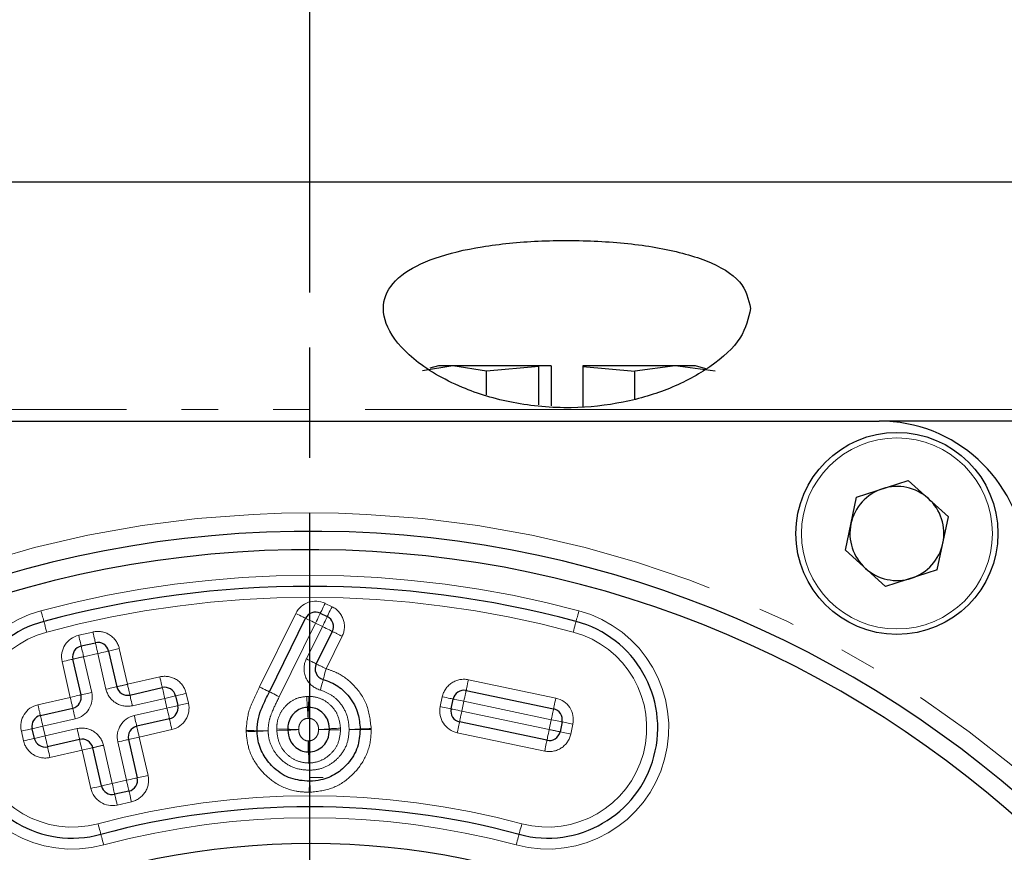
# Model space of a CAD drawing. Header units: millimetres. Extents: x 0 to 7327, y -11399 to -6123.
# Tile 60 of 87: x 3563 to 3590, y -9405 to -9382. Entities that reach past the tile are written whole.
import ezdxf

# ---------------------------------------------------------------- set-up
doc = ezdxf.new("R2010")
doc.units = ezdxf.units.MM
doc.linetypes.add('AM_ISO08W050', pattern=[18, 12, -1.5, 3, -1.5])
doc.linetypes.add('PHANTOM', pattern=[26.5, 20, -1.5, 1, -1.5, 1, -1.5])
for name, color, linetype, lineweight in [('AM_5', 3, 'Continuous', 25), ('AM_7', 4, 'AM_ISO08W050', 25), ('LineThick', 7, 'Continuous', 30)]:
    doc.layers.add(name, color=color, linetype=linetype, lineweight=lineweight)
doc.styles.add('HHI_Dims', font='simplex.shx', dxfattribs={"width": 0.8, "bigfont": 'whgtxt.shx'})
doc.dimstyles.new('HHI_Standard$0', dxfattribs={"dimtxt": 3.5, "dimasz": 3.5, "dimexe": 1, "dimexo": 1, "dimgap": 1.5, "dimtad": 1, "dimdec": 0, "dimdsep": 46, "dimtxsty": 'HHI_Dims', "dimcen": 0, "dimclrd": 1, "dimclre": 1, "dimclrt": 1, "dimadec": 3, "dimazin": 2, "dimtp": 0.1, "dimtm": 0.1, "dimtfac": 0.65, "dimtdec": 0, "dimtmove": 0, "dimatfit": 3, "dimldrblk": 'OPEN30', "dimfxl": 1, "dimlwd": -1, "dimlwe": -1, "dimarcsym": 1})

# ---------------------------------------------------------------- blocks, each defined once
blk = doc.blocks.new('*D85')
at = {"layer": 'AM_5', "color": 1, "transparency": 16777216}
for p, q in [((3454.169, -9948.31), (3454.169, -9196.861)), ((3688.428, -9947.768), (3688.428, -9196.861)), ((3670.928, -9201.861), (3471.669, -9201.861))]:
    blk.add_line(p, q, dxfattribs=at)
for points in [[(3471.669, -9198.944), (3471.669, -9204.778), (3454.169, -9201.861)], [(3670.928, -9198.944), (3670.928, -9204.778), (3688.428, -9201.861)]]:
    blk.add_solid(points, dxfattribs=at)
at = {"layer": 'Defpoints', "color": 0, "transparency": 16777216}
for p in [(3454.169, -9201.861), (3688.428, -9952.768), (3454.169, -9953.31)]:
    blk.add_point(p, dxfattribs=at)
at = {"layer": 'AM_5', "color": 1, "transparency": 16777216, "insert": (3571.299, -9176.861), "char_height": 35, "attachment_point": 5, "style": 'HHI_Dims'}
blk.add_mtext('267', dxfattribs=at)
blk = doc.blocks.new('_Open30')
at = {"color": 0, "linetype": 'ByBlock', "lineweight": -2}
for p, q in [((-1, 0.2679), (0, 0)), ((0, 0), (-1, -0.2679)), ((0, 0), (-1, 0))]:
    blk.add_line(p, q, dxfattribs=at)
blk = doc.blocks.new('*D86')
at = {"layer": 'AM_5', "color": 1, "transparency": 16777216}
for p, q in [((3458.788, -9560.78), (3458.788, -9307.147)), ((3683.798, -9560.822), (3683.798, -9307.147)), ((3666.298, -9312.147), (3476.288, -9312.147))]:
    blk.add_line(p, q, dxfattribs=at)
for points in [[(3476.288, -9309.23), (3476.288, -9315.063), (3458.788, -9312.147)], [(3666.298, -9309.23), (3666.298, -9315.063), (3683.798, -9312.147)]]:
    blk.add_solid(points, dxfattribs=at)
at = {"layer": 'Defpoints', "color": 0, "transparency": 16777216}
for p in [(3458.788, -9312.147), (3458.788, -9565.78), (3683.798, -9565.822)]:
    blk.add_point(p, dxfattribs=at)
at = {"layer": 'AM_5', "color": 1, "transparency": 16777216, "insert": (3571.293, -9287.147), "char_height": 35, "attachment_point": 5, "style": 'HHI_Dims'}
blk.add_mtext('225', dxfattribs=at)
blk = doc.blocks.new('A$C024A56F6')
at = {"color": 7, "linetype": 'Continuous', "lineweight": 25}
for p, q in [((1975.32, -2530.725), (1939.82, -2530.725)), ((1958.207, -2535.725), (1957.385, -2535.854)), ((1957.82, -2535.725), (1957.586, -2535.787)), ((1958.207, -2535.725), (1957.82, -2535.725)), ((1959.131, -2535.87), (1958.207, -2535.725)), ((1960.552, -2535.725), (1958.207, -2535.725)), ((1960.55, -2535.738), (1960.552, -2535.725)), ((1960.89, -2535.725), (1960.552, -2535.725)), ((1960.89, -2535.725), (1960.892, -2535.738)), ((1961.751, -2535.725), (1961.748, -2535.738)), ((1964.262, -2535.725), (1961.751, -2535.725)), ((1964.262, -2535.725), (1963.167, -2535.87)), ((1965.357, -2535.87), (1964.262, -2535.725)), ((1964.82, -2535.725), (1964.262, -2535.725)), ((1965.105, -2535.801), (1964.82, -2535.725)), ((1960.55, -2535.738), (1959.131, -2535.87)), ((1959.131, -2536.506), (1959.131, -2535.87)), ((1960.55, -2536.783), (1960.55, -2535.738)), ((1960.892, -2535.738), (1960.892, -2536.813)), ((1961.748, -2535.738), (1963.167, -2535.87)), ((1961.748, -2535.738), (1961.748, -2536.827)), ((1963.167, -2536.615), (1963.167, -2535.87)), ((1938.82, -2537.225), (1969.82, -2537.225)), ((1979.32, -2537.225), (1969.82, -2537.225)), ((1969.207, -2539.295), (1970.613, -2538.838)), ((1971.711, -2539.828), (1970.613, -2538.838)), ((1968.9, -2540.741), (1969.207, -2539.295)), ((1971.404, -2541.273), (1971.711, -2539.828)), ((1968.9, -2540.741), (1969.998, -2541.73)), ((1971.404, -2541.273), (1969.998, -2541.73)), ((1953.216, -2544.594), (1954.202, -2542.593)), ((1954.602, -2542.456), (1954.79, -2542.547)), ((1954.929, -2542.951), (1954.491, -2543.833)), ((1948.09, -2543.347), (1948.477, -2543.259)), ((1948.836, -2543.485), (1949.058, -2544.456)), ((1948.086, -2544.678), (1947.865, -2543.707)), ((1949.417, -2544.682), (1950.299, -2544.48)), ((1958.574, -2544.559), (1960.954, -2545.06)), ((1950.658, -2544.705), (1950.719, -2544.971)), ((1958.163, -2545.059), (1958.219, -2544.791)), ((1946.98, -2545.239), (1947.861, -2545.037)), ((1950.494, -2545.33), (1949.604, -2545.534)), ((1946.815, -2545.863), (1946.754, -2545.598)), ((1960.775, -2545.915), (1958.395, -2545.414)), ((1961.186, -2545.415), (1961.13, -2545.682)), ((1948.046, -2545.889), (1947.174, -2546.089)), ((1949.379, -2545.893), (1949.617, -2546.936)), ((1948.644, -2547.158), (1948.406, -2546.115)), ((1949.391, -2547.296), (1949.003, -2547.384))]:
    blk.add_line(p, q, dxfattribs=at)
at = {"color": 8, "linetype": 'PHANTOM', "lineweight": 18}
for p, q in [((1929.32, -2536.907), (1979.32, -2536.907)), ((1954.733, -2542.186), (1954.921, -2542.277)), ((1952.946, -2544.462), (1953.933, -2542.461)), ((1948.024, -2543.055), (1948.41, -2542.967)), ((1954.472, -2542.726), (1953.485, -2544.727)), ((1954.222, -2543.699), (1954.66, -2542.817)), ((1954.66, -2542.817), (1954.472, -2542.726)), ((1955.197, -2543.084), (1954.759, -2543.966)), ((1949.129, -2543.418), (1948.836, -2543.485)), ((1949.129, -2543.418), (1949.35, -2544.389)), ((1948.544, -2543.551), (1948.157, -2543.64)), ((1948.157, -2543.64), (1948.379, -2544.612)), ((1948.765, -2544.522), (1948.544, -2543.551)), ((1947.794, -2544.745), (1947.572, -2543.773)), ((1949.35, -2544.389), (1950.232, -2544.187)), ((1958.636, -2544.265), (1961.016, -2544.766)), ((1946.913, -2544.947), (1947.794, -2544.745)), ((1948.379, -2544.612), (1948.086, -2544.678)), ((1950.366, -2544.772), (1949.484, -2544.974)), ((1950.658, -2544.705), (1950.366, -2544.772)), ((1950.427, -2545.038), (1950.366, -2544.772)), ((1950.951, -2544.639), (1951.011, -2544.904)), ((1953.484, -2544.728), (1953.215, -2544.595)), ((1957.869, -2544.997), (1957.925, -2544.73)), ((1958.219, -2544.791), (1958.512, -2544.852)), ((1949.537, -2545.241), (1950.427, -2545.038)), ((1950.719, -2544.971), (1951.011, -2544.904)), ((1958.512, -2544.852), (1958.456, -2545.12)), ((1960.892, -2545.353), (1958.512, -2544.852)), ((1947.928, -2545.33), (1947.047, -2545.531)), ((1958.456, -2545.12), (1960.836, -2545.621)), ((1960.836, -2545.621), (1960.892, -2545.353)), ((1946.754, -2545.598), (1947.047, -2545.531)), ((1947.047, -2545.531), (1947.107, -2545.797)), ((1947.107, -2545.797), (1947.979, -2545.597)), ((1950.561, -2545.622), (1949.671, -2545.826)), ((1953.416, -2545.661), (1953.715, -2545.642)), ((1954.554, -2545.616), (1954.854, -2545.599)), ((1954.554, -2545.616), (1954.854, -2545.625)), ((1955.388, -2545.617), (1955.688, -2545.606)), ((1955.688, -2545.621), (1955.388, -2545.617)), ((1961.186, -2545.415), (1961.48, -2545.476)), ((1961.48, -2545.476), (1961.424, -2545.744)), ((1946.522, -2545.93), (1946.462, -2545.665)), ((1946.815, -2545.863), (1947.107, -2545.797)), ((1949.379, -2545.893), (1949.671, -2545.826)), ((1949.671, -2545.826), (1949.91, -2546.869)), ((1960.713, -2546.208), (1958.333, -2545.707)), ((1948.113, -2546.182), (1947.241, -2546.382)), ((1948.352, -2547.225), (1948.113, -2546.182)), ((1948.698, -2546.048), (1948.937, -2547.091)), ((1949.325, -2547.003), (1949.086, -2545.96)), ((1949.91, -2546.869), (1949.617, -2546.936)), ((1954.32, -2546.925), (1954.68, -2546.927)), ((1948.937, -2547.091), (1948.644, -2547.158)), ((1948.937, -2547.091), (1949.325, -2547.003)), ((1949.458, -2547.588), (1949.07, -2547.676))]:
    blk.add_line(p, q, dxfattribs=at)
at = {"color": 8, "linetype": 'PHANTOM', "lineweight": 18, "flags": 128}
for points in [[(1946.996, -2542.389), (1947.011, -2542.445), (1947.026, -2542.5), (1947.039, -2542.55), (1947.051, -2542.594), (1947.06, -2542.63), (1947.068, -2542.657), (1947.072, -2542.673), (1947.073, -2542.679)], [(1954.602, -2542.456), (1954.605, -2542.451), (1954.612, -2542.435), (1954.624, -2542.41), (1954.64, -2542.377), (1954.66, -2542.336), (1954.683, -2542.289), (1954.707, -2542.239), (1954.733, -2542.186)], [(1954.79, -2542.547), (1954.793, -2542.542), (1954.8, -2542.526), (1954.812, -2542.502), (1954.829, -2542.468), (1954.848, -2542.427), (1954.871, -2542.38), (1954.896, -2542.33), (1954.921, -2542.277)], [(1961.645, -2542.389), (1961.63, -2542.445), (1961.615, -2542.5), (1961.602, -2542.55), (1961.59, -2542.594), (1961.58, -2542.63), (1961.573, -2542.657), (1961.569, -2542.673), (1961.567, -2542.679)], [(1947.073, -2542.679), (1947.075, -2542.684), (1947.079, -2542.701), (1947.087, -2542.727), (1947.096, -2542.764), (1947.108, -2542.807), (1947.121, -2542.858), (1947.136, -2542.912), (1947.151, -2542.968)], [(1954.202, -2542.593), (1954.197, -2542.591), (1954.182, -2542.583), (1954.157, -2542.571), (1954.124, -2542.555), (1954.083, -2542.534), (1954.036, -2542.512), (1953.986, -2542.487), (1953.933, -2542.461)], [(1954.472, -2542.726), (1954.419, -2542.7), (1954.369, -2542.675), (1954.322, -2542.652), (1954.281, -2542.632), (1954.248, -2542.616), (1954.223, -2542.604), (1954.208, -2542.596), (1954.202, -2542.593)], [(1954.472, -2542.726), (1954.497, -2542.673), (1954.522, -2542.623), (1954.544, -2542.576), (1954.564, -2542.535), (1954.58, -2542.502), (1954.592, -2542.477), (1954.6, -2542.461), (1954.602, -2542.456)], [(1954.66, -2542.817), (1954.685, -2542.764), (1954.71, -2542.714), (1954.732, -2542.667), (1954.752, -2542.626), (1954.768, -2542.593), (1954.78, -2542.568), (1954.788, -2542.552), (1954.79, -2542.547)], [(1961.567, -2542.679), (1961.566, -2542.684), (1961.561, -2542.701), (1961.554, -2542.727), (1961.545, -2542.764), (1961.533, -2542.807), (1961.519, -2542.858), (1961.505, -2542.912), (1961.49, -2542.968)], [(1948.477, -2543.259), (1948.476, -2543.253), (1948.472, -2543.237), (1948.466, -2543.21), (1948.458, -2543.173), (1948.447, -2543.129), (1948.436, -2543.078), (1948.423, -2543.024), (1948.41, -2542.967)], [(1954.66, -2542.817), (1954.712, -2542.843), (1954.763, -2542.868), (1954.809, -2542.891), (1954.85, -2542.911), (1954.883, -2542.928), (1954.908, -2542.94), (1954.923, -2542.948), (1954.929, -2542.951)], [(1948.09, -2543.347), (1948.089, -2543.342), (1948.085, -2543.325), (1948.079, -2543.298), (1948.071, -2543.262), (1948.061, -2543.217), (1948.049, -2543.167), (1948.037, -2543.112), (1948.024, -2543.055)], [(1948.157, -2543.64), (1948.144, -2543.583), (1948.132, -2543.528), (1948.12, -2543.477), (1948.11, -2543.433), (1948.102, -2543.397), (1948.095, -2543.37), (1948.092, -2543.353), (1948.09, -2543.347)], [(1948.544, -2543.551), (1948.531, -2543.494), (1948.518, -2543.44), (1948.507, -2543.389), (1948.497, -2543.345), (1948.488, -2543.308), (1948.482, -2543.281), (1948.478, -2543.265), (1948.477, -2543.259)], [(1948.544, -2543.551), (1948.601, -2543.538), (1948.656, -2543.526), (1948.706, -2543.514), (1948.751, -2543.504), (1948.787, -2543.496), (1948.814, -2543.49), (1948.831, -2543.486), (1948.836, -2543.485)], [(1947.572, -2543.773), (1947.629, -2543.76), (1947.684, -2543.748), (1947.735, -2543.736), (1947.779, -2543.726), (1947.815, -2543.718), (1947.842, -2543.712), (1947.859, -2543.708), (1947.865, -2543.707)], [(1954.222, -2543.699), (1954.274, -2543.725), (1954.325, -2543.75), (1954.371, -2543.773), (1954.412, -2543.794), (1954.445, -2543.81), (1954.47, -2543.823), (1954.485, -2543.83), (1954.491, -2543.833)], [(1954.683, -2544.256), (1954.684, -2544.251), (1954.688, -2544.234), (1954.695, -2544.207), (1954.705, -2544.171), (1954.717, -2544.127), (1954.73, -2544.077), (1954.744, -2544.023), (1954.759, -2543.966)], [(1950.299, -2544.48), (1950.298, -2544.474), (1950.294, -2544.457), (1950.288, -2544.43), (1950.279, -2544.394), (1950.269, -2544.35), (1950.258, -2544.299), (1950.245, -2544.244), (1950.232, -2544.187)], [(1954.606, -2544.546), (1954.621, -2544.49), (1954.635, -2544.435), (1954.648, -2544.385), (1954.66, -2544.341), (1954.67, -2544.305), (1954.677, -2544.278), (1954.681, -2544.262), (1954.683, -2544.256)], [(1958.574, -2544.559), (1958.575, -2544.553), (1958.579, -2544.537), (1958.585, -2544.509), (1958.592, -2544.473), (1958.602, -2544.428), (1958.612, -2544.378), (1958.624, -2544.323), (1958.636, -2544.265)], [(1948.765, -2544.522), (1948.822, -2544.509), (1948.877, -2544.497), (1948.928, -2544.485), (1948.972, -2544.475), (1949.009, -2544.467), (1949.036, -2544.461), (1949.052, -2544.457), (1949.058, -2544.456)], [(1949.417, -2544.682), (1949.416, -2544.676), (1949.412, -2544.659), (1949.406, -2544.632), (1949.398, -2544.596), (1949.388, -2544.552), (1949.376, -2544.501), (1949.363, -2544.446), (1949.35, -2544.389)], [(1950.366, -2544.772), (1950.353, -2544.715), (1950.34, -2544.66), (1950.329, -2544.61), (1950.319, -2544.565), (1950.31, -2544.529), (1950.304, -2544.502), (1950.3, -2544.485), (1950.299, -2544.48)], [(1952.946, -2544.462), (1952.999, -2544.488), (1953.049, -2544.513), (1953.096, -2544.536), (1953.137, -2544.556), (1953.17, -2544.572), (1953.195, -2544.585), (1953.21, -2544.592), (1953.215, -2544.595)], [(1953.216, -2544.594), (1953.21, -2544.592), (1953.195, -2544.584), (1953.17, -2544.572), (1953.137, -2544.556), (1953.096, -2544.535), (1953.049, -2544.513), (1952.999, -2544.488), (1952.946, -2544.462)], [(1958.574, -2544.559), (1958.573, -2544.565), (1958.569, -2544.581), (1958.564, -2544.608), (1958.556, -2544.645), (1958.547, -2544.689), (1958.536, -2544.74), (1958.524, -2544.795), (1958.512, -2544.852)], [(1947.794, -2544.745), (1947.851, -2544.732), (1947.906, -2544.72), (1947.956, -2544.708), (1948.001, -2544.698), (1948.037, -2544.69), (1948.064, -2544.683), (1948.081, -2544.68), (1948.086, -2544.678)], [(1947.794, -2544.745), (1947.807, -2544.802), (1947.819, -2544.857), (1947.831, -2544.908), (1947.841, -2544.952), (1947.849, -2544.988), (1947.856, -2545.015), (1947.859, -2545.032), (1947.861, -2545.037)], [(1949.484, -2544.974), (1949.471, -2544.917), (1949.459, -2544.862), (1949.447, -2544.811), (1949.437, -2544.767), (1949.429, -2544.731), (1949.422, -2544.704), (1949.419, -2544.687), (1949.417, -2544.682)], [(1950.658, -2544.705), (1950.664, -2544.704), (1950.681, -2544.7), (1950.708, -2544.694), (1950.744, -2544.686), (1950.788, -2544.676), (1950.839, -2544.664), (1950.894, -2544.652), (1950.951, -2544.639)], [(1953.485, -2544.727), (1953.432, -2544.701), (1953.382, -2544.676), (1953.335, -2544.653), (1953.294, -2544.633), (1953.261, -2544.617), (1953.236, -2544.605), (1953.221, -2544.597), (1953.216, -2544.594)], [(1954.232, -2544.72), (1954.236, -2544.778), (1954.239, -2544.834), (1954.243, -2544.886), (1954.245, -2544.931), (1954.248, -2544.969), (1954.249, -2544.996), (1954.25, -2545.013), (1954.251, -2545.019)], [(1954.291, -2544.719), (1954.289, -2544.777), (1954.287, -2544.834), (1954.285, -2544.886), (1954.284, -2544.931), (1954.282, -2544.968), (1954.281, -2544.996), (1954.281, -2545.013), (1954.28, -2545.019)], [(1957.925, -2544.73), (1957.982, -2544.742), (1958.037, -2544.753), (1958.088, -2544.764), (1958.133, -2544.773), (1958.169, -2544.781), (1958.196, -2544.786), (1958.213, -2544.79), (1958.219, -2544.791)], [(1960.954, -2545.06), (1960.955, -2545.054), (1960.959, -2545.037), (1960.964, -2545.01), (1960.972, -2544.974), (1960.982, -2544.929), (1960.992, -2544.878), (1961.004, -2544.823), (1961.016, -2544.766)], [(1946.913, -2544.947), (1946.926, -2545.004), (1946.938, -2545.058), (1946.95, -2545.109), (1946.96, -2545.153), (1946.968, -2545.19), (1946.975, -2545.217), (1946.978, -2545.233), (1946.98, -2545.239)], [(1947.861, -2545.037), (1947.862, -2545.043), (1947.866, -2545.06), (1947.872, -2545.087), (1947.88, -2545.123), (1947.89, -2545.167), (1947.902, -2545.218), (1947.915, -2545.273), (1947.928, -2545.33)], [(1950.427, -2545.038), (1950.484, -2545.025), (1950.538, -2545.012), (1950.589, -2545), (1950.633, -2544.99), (1950.67, -2544.982), (1950.697, -2544.976), (1950.713, -2544.972), (1950.719, -2544.971)], [(1950.427, -2545.038), (1950.44, -2545.095), (1950.452, -2545.149), (1950.464, -2545.2), (1950.474, -2545.244), (1950.482, -2545.281), (1950.488, -2545.308), (1950.492, -2545.324), (1950.494, -2545.33)], [(1954.269, -2545.319), (1954.266, -2545.26), (1954.262, -2545.204), (1954.259, -2545.152), (1954.256, -2545.107), (1954.254, -2545.07), (1954.252, -2545.042), (1954.251, -2545.025), (1954.251, -2545.019)], [(1954.28, -2545.019), (1954.28, -2545.025), (1954.28, -2545.042), (1954.279, -2545.069), (1954.277, -2545.107), (1954.276, -2545.152), (1954.274, -2545.204), (1954.272, -2545.26), (1954.269, -2545.319)], [(1957.869, -2544.997), (1957.926, -2545.009), (1957.981, -2545.021), (1958.032, -2545.032), (1958.077, -2545.041), (1958.113, -2545.048), (1958.14, -2545.054), (1958.157, -2545.058), (1958.163, -2545.059)], [(1958.163, -2545.059), (1958.168, -2545.06), (1958.185, -2545.064), (1958.212, -2545.069), (1958.249, -2545.077), (1958.293, -2545.086), (1958.344, -2545.097), (1958.399, -2545.108), (1958.456, -2545.12)], [(1960.954, -2545.06), (1960.953, -2545.065), (1960.949, -2545.082), (1960.944, -2545.109), (1960.936, -2545.146), (1960.927, -2545.19), (1960.916, -2545.241), (1960.904, -2545.296), (1960.892, -2545.353)], [(1946.98, -2545.239), (1946.981, -2545.245), (1946.985, -2545.261), (1946.991, -2545.288), (1946.999, -2545.325), (1947.009, -2545.369), (1947.021, -2545.42), (1947.033, -2545.474), (1947.047, -2545.531)], [(1949.537, -2545.241), (1949.55, -2545.298), (1949.563, -2545.353), (1949.574, -2545.404), (1949.584, -2545.448), (1949.593, -2545.485), (1949.599, -2545.512), (1949.603, -2545.528), (1949.604, -2545.534)], [(1950.494, -2545.33), (1950.495, -2545.336), (1950.499, -2545.352), (1950.505, -2545.379), (1950.513, -2545.416), (1950.523, -2545.46), (1950.535, -2545.51), (1950.547, -2545.565), (1950.561, -2545.622)], [(1958.456, -2545.12), (1958.444, -2545.178), (1958.433, -2545.233), (1958.422, -2545.283), (1958.413, -2545.328), (1958.405, -2545.364), (1958.399, -2545.391), (1958.396, -2545.408), (1958.395, -2545.414)], [(1960.892, -2545.353), (1960.95, -2545.365), (1961.005, -2545.377), (1961.055, -2545.387), (1961.1, -2545.397), (1961.136, -2545.404), (1961.164, -2545.41), (1961.18, -2545.413), (1961.186, -2545.415)], [(1946.462, -2545.665), (1946.519, -2545.652), (1946.573, -2545.64), (1946.624, -2545.628), (1946.668, -2545.618), (1946.705, -2545.61), (1946.732, -2545.603), (1946.748, -2545.6), (1946.754, -2545.598)], [(1948.046, -2545.889), (1948.045, -2545.884), (1948.041, -2545.867), (1948.035, -2545.84), (1948.026, -2545.804), (1948.016, -2545.759), (1948.005, -2545.709), (1947.992, -2545.654), (1947.979, -2545.597)], [(1949.604, -2545.534), (1949.605, -2545.539), (1949.609, -2545.556), (1949.615, -2545.583), (1949.624, -2545.619), (1949.634, -2545.664), (1949.645, -2545.714), (1949.658, -2545.769), (1949.671, -2545.826)], [(1952.58, -2545.649), (1952.639, -2545.65), (1952.695, -2545.651), (1952.747, -2545.651), (1952.792, -2545.652), (1952.83, -2545.653), (1952.857, -2545.653), (1952.874, -2545.653), (1952.88, -2545.653)], [(1953.714, -2545.614), (1953.709, -2545.613), (1953.691, -2545.613), (1953.664, -2545.612), (1953.626, -2545.611), (1953.581, -2545.61), (1953.529, -2545.609), (1953.473, -2545.607), (1953.414, -2545.605)], [(1954.014, -2545.622), (1953.956, -2545.62), (1953.899, -2545.619), (1953.848, -2545.617), (1953.802, -2545.616), (1953.765, -2545.615), (1953.737, -2545.614), (1953.72, -2545.614), (1953.714, -2545.614)], [(1954.014, -2545.622), (1953.956, -2545.626), (1953.9, -2545.629), (1953.848, -2545.633), (1953.803, -2545.636), (1953.765, -2545.638), (1953.738, -2545.64), (1953.721, -2545.641), (1953.715, -2545.642)], [(1955.153, -2545.583), (1955.095, -2545.586), (1955.039, -2545.589), (1954.987, -2545.592), (1954.941, -2545.595), (1954.904, -2545.597), (1954.876, -2545.598), (1954.859, -2545.599), (1954.854, -2545.599)], [(1955.154, -2545.635), (1955.095, -2545.633), (1955.039, -2545.631), (1954.987, -2545.629), (1954.942, -2545.628), (1954.904, -2545.627), (1954.877, -2545.626), (1954.86, -2545.625), (1954.854, -2545.625)], [(1955.988, -2545.595), (1955.929, -2545.597), (1955.873, -2545.599), (1955.821, -2545.601), (1955.776, -2545.603), (1955.738, -2545.604), (1955.711, -2545.605), (1955.694, -2545.606), (1955.688, -2545.606)], [(1955.988, -2545.624), (1955.929, -2545.624), (1955.873, -2545.623), (1955.821, -2545.622), (1955.776, -2545.622), (1955.739, -2545.621), (1955.711, -2545.621), (1955.694, -2545.621), (1955.688, -2545.621)], [(1958.333, -2545.707), (1958.345, -2545.65), (1958.356, -2545.595), (1958.367, -2545.544), (1958.376, -2545.5), (1958.384, -2545.463), (1958.39, -2545.436), (1958.393, -2545.42), (1958.395, -2545.414)], [(1960.836, -2545.621), (1960.824, -2545.678), (1960.813, -2545.733), (1960.802, -2545.784), (1960.793, -2545.829), (1960.785, -2545.865), (1960.779, -2545.892), (1960.776, -2545.909), (1960.775, -2545.915)], [(1946.522, -2545.93), (1946.579, -2545.917), (1946.634, -2545.905), (1946.685, -2545.893), (1946.729, -2545.883), (1946.765, -2545.875), (1946.792, -2545.869), (1946.809, -2545.865), (1946.815, -2545.863)], [(1947.174, -2546.089), (1947.173, -2546.083), (1947.169, -2546.067), (1947.163, -2546.04), (1947.154, -2546.003), (1947.144, -2545.959), (1947.133, -2545.909), (1947.12, -2545.854), (1947.107, -2545.797)], [(1948.113, -2546.182), (1948.1, -2546.125), (1948.087, -2546.07), (1948.076, -2546.019), (1948.066, -2545.975), (1948.057, -2545.939), (1948.051, -2545.912), (1948.047, -2545.895), (1948.046, -2545.889)], [(1949.086, -2545.96), (1949.143, -2545.947), (1949.198, -2545.934), (1949.249, -2545.923), (1949.293, -2545.913), (1949.329, -2545.904), (1949.356, -2545.898), (1949.373, -2545.894), (1949.379, -2545.893)], [(1952.581, -2545.681), (1952.639, -2545.678), (1952.695, -2545.676), (1952.747, -2545.674), (1952.793, -2545.672), (1952.83, -2545.671), (1952.858, -2545.67), (1952.875, -2545.669), (1952.88, -2545.669)], [(1952.88, -2545.653), (1952.886, -2545.653), (1952.903, -2545.653), (1952.931, -2545.654), (1952.968, -2545.654), (1953.014, -2545.655), (1953.065, -2545.655), (1953.122, -2545.656), (1953.18, -2545.657)], [(1960.713, -2546.208), (1960.725, -2546.151), (1960.736, -2546.096), (1960.747, -2546.045), (1960.756, -2546.001), (1960.764, -2545.964), (1960.77, -2545.937), (1960.773, -2545.92), (1960.775, -2545.915)], [(1961.13, -2545.682), (1961.136, -2545.684), (1961.152, -2545.687), (1961.179, -2545.693), (1961.216, -2545.7), (1961.26, -2545.71), (1961.311, -2545.72), (1961.366, -2545.732), (1961.424, -2545.744)], [(1947.241, -2546.382), (1947.228, -2546.324), (1947.215, -2546.27), (1947.204, -2546.219), (1947.194, -2546.175), (1947.185, -2546.138), (1947.179, -2546.111), (1947.175, -2546.095), (1947.174, -2546.089)], [(1948.113, -2546.182), (1948.17, -2546.169), (1948.225, -2546.156), (1948.276, -2546.145), (1948.32, -2546.135), (1948.356, -2546.126), (1948.383, -2546.12), (1948.4, -2546.116), (1948.406, -2546.115)], [(1949.325, -2547.003), (1949.382, -2546.99), (1949.437, -2546.978), (1949.487, -2546.966), (1949.532, -2546.956), (1949.568, -2546.948), (1949.595, -2546.941), (1949.612, -2546.938), (1949.617, -2546.936)], [(1954.305, -2547.029), (1954.305, -2547.024), (1954.305, -2547.006), (1954.305, -2546.979), (1954.306, -2546.941), (1954.306, -2546.896), (1954.307, -2546.844), (1954.307, -2546.788), (1954.308, -2546.729)], [(1954.318, -2547.029), (1954.318, -2547.023), (1954.318, -2547.006), (1954.317, -2546.979), (1954.315, -2546.941), (1954.314, -2546.896), (1954.312, -2546.844), (1954.31, -2546.788), (1954.308, -2546.729)], [(1948.352, -2547.225), (1948.409, -2547.212), (1948.464, -2547.2), (1948.514, -2547.188), (1948.558, -2547.178), (1948.595, -2547.17), (1948.622, -2547.163), (1948.638, -2547.16), (1948.644, -2547.158)], [(1949.003, -2547.384), (1949.002, -2547.378), (1948.998, -2547.362), (1948.992, -2547.335), (1948.984, -2547.298), (1948.974, -2547.254), (1948.962, -2547.203), (1948.95, -2547.149), (1948.937, -2547.091)], [(1949.391, -2547.296), (1949.39, -2547.29), (1949.386, -2547.273), (1949.38, -2547.246), (1949.372, -2547.21), (1949.362, -2547.166), (1949.35, -2547.115), (1949.338, -2547.06), (1949.325, -2547.003)], [(1954.302, -2547.329), (1954.303, -2547.271), (1954.303, -2547.215), (1954.304, -2547.163), (1954.304, -2547.117), (1954.304, -2547.08), (1954.305, -2547.052), (1954.305, -2547.035), (1954.305, -2547.029)], [(1954.329, -2547.329), (1954.327, -2547.27), (1954.325, -2547.214), (1954.323, -2547.162), (1954.321, -2547.117), (1954.32, -2547.08), (1954.319, -2547.052), (1954.319, -2547.035), (1954.318, -2547.029)], [(1949.07, -2547.676), (1949.057, -2547.619), (1949.044, -2547.565), (1949.033, -2547.514), (1949.023, -2547.47), (1949.014, -2547.433), (1949.008, -2547.406), (1949.004, -2547.39), (1949.003, -2547.384)], [(1949.458, -2547.588), (1949.445, -2547.531), (1949.432, -2547.476), (1949.421, -2547.426), (1949.411, -2547.381), (1949.403, -2547.345), (1949.396, -2547.318), (1949.393, -2547.301), (1949.391, -2547.296)], [(1948.549, -2548.184), (1948.564, -2548.241), (1948.578, -2548.295), (1948.592, -2548.345), (1948.604, -2548.389), (1948.613, -2548.425), (1948.62, -2548.452), (1948.625, -2548.469), (1948.626, -2548.474)], [(1960.092, -2548.184), (1960.077, -2548.241), (1960.062, -2548.295), (1960.049, -2548.345), (1960.037, -2548.389), (1960.027, -2548.425), (1960.02, -2548.452), (1960.016, -2548.469), (1960.014, -2548.474)], [(1948.626, -2548.474), (1948.628, -2548.48), (1948.632, -2548.496), (1948.639, -2548.523), (1948.649, -2548.559), (1948.661, -2548.603), (1948.674, -2548.653), (1948.689, -2548.707), (1948.704, -2548.764)], [(1960.014, -2548.474), (1960.013, -2548.48), (1960.008, -2548.496), (1960.001, -2548.523), (1959.992, -2548.559), (1959.98, -2548.603), (1959.966, -2548.653), (1959.952, -2548.707), (1959.937, -2548.764)]]:
    blk.add_lwpolyline(points, dxfattribs=at)
at = {"color": 7, "linetype": 'Continuous', "lineweight": 25}
blk.add_circle((1970.305, -2540.284), 2.75, dxfattribs=at)
at = {"color": 8, "linetype": 'PHANTOM', "lineweight": 18}
for centre, radius in [((1970.305, -2540.284), 2.6), ((1954.32, -2569.725), 30)]:
    blk.add_circle(centre, radius, dxfattribs=at)
at = {"color": 7, "linetype": 'Continuous', "lineweight": 25}
for centre, radius, start, end in [((1969.82, -2541.225), 4, 5.2746, 90), ((1970.305, -2540.284), 1.28, 107.9976, 167.9976), ((1970.305, -2540.284), 1.28, 47.9976, 107.9976), ((1970.305, -2540.284), 1.28, 347.9976, 47.9976), ((1970.305, -2540.284), 1.28, 167.9976, 227.9976), ((1954.32, -2569.725), 29.5, 1.6823, 358.3177), ((1970.305, -2540.284), 1.28, 287.9976, 347.9976), ((1954.32, -2569.725), 29, 1.9761, 358.0239), ((1970.305, -2540.284), 1.28, 227.9976, 287.9976), ((1954.32, -2569.725), 28, 75, 105), ((1954.472, -2542.726), 0.3, 64.2049, 153.7455), ((1947.85, -2545.576), 3, 105, 285), ((1954.66, -2542.817), 0.3, 333.597, 64.2049), ((1960.791, -2545.576), 3, 255, 75), ((1948.157, -2543.64), 0.3, 102.8773, 192.8468), ((1948.544, -2543.551), 0.3, 12.8468, 102.8773), ((1954.759, -2543.966), 0.3, 153.597, 255.1729), ((1949.35, -2544.389), 0.3, 192.8468, 282.8921), ((1950.366, -2544.772), 0.3, 12.8677, 102.8921), ((1958.512, -2544.853), 0.3, 78.1199, 168.184), ((1947.794, -2544.745), 0.3, 282.8819, 12.8468), ((1952.946, -2544.462), 0.3, 333.6882, 333.7455), ((1950.427, -2545.038), 0.3, 282.9086, 12.8677), ((1954.269, -2545.319), 0.3, 87.8956, 93.5465), ((1958.456, -2545.12), 0.3, 168.184, 258.1199), ((1960.892, -2545.353), 0.3, 348.184, 78.1199), ((1947.047, -2545.531), 0.3, 102.8819, 192.8677), ((1949.671, -2545.826), 0.3, 102.9086, 192.8778), ((1954.014, -2545.622), 0.3, 178.4368, 183.7806), ((1954.554, -2545.616), 0.3, 358.2053, 3.1003), ((1955.388, -2545.617), 0.3, 359.2697, 2.0843), ((1947.107, -2545.797), 0.3, 192.8677, 282.8997), ((1948.113, -2546.182), 0.3, 12.8778, 102.8997), ((1953.18, -2545.657), 0.3, 179.2919, 182.2724), ((1960.836, -2545.621), 0.3, 258.1199, 348.184), ((1949.325, -2547.003), 0.3, 282.8254, 12.8778), ((1948.937, -2547.091), 0.3, 192.8778, 282.8254), ((1954.308, -2546.729), 0.3, 269.4712, 272.0307), ((1954.32, -2569.725), 22, 75, 105), ((1954.32, -2569.725), 21, 2.7294, 357.2706)]:
    blk.add_arc(centre, radius, start, end, dxfattribs=at)
at = {"color": 8, "linetype": 'PHANTOM', "lineweight": 18}
for centre, radius, start, end in [((1954.32, -2569.725), 28.3, 75, 105), ((1954.32, -2569.725), 27.7, 75, 105), ((1954.472, -2542.726), 0.6, 64.2049, 153.7455), ((1947.85, -2545.576), 3.3, 105, 285), ((1954.66, -2542.817), 0.6, 333.597, 64.2049), ((1960.791, -2545.576), 3.3, 255, 75), ((1947.85, -2545.576), 2.7, 105, 285), ((1948.544, -2543.551), 0.6, 12.8468, 102.8773), ((1944.498, -2564.299), 23.761, 63.2369, 63.9603), ((1960.791, -2545.576), 2.7, 255, 75), ((1948.157, -2543.64), 0.6, 102.8773, 192.8468), ((1891.953, -2297.839), 252.144, 282.81163, 282.8798), ((1954.759, -2543.966), 0.6, 153.597, 255.1729), ((2085.827, -2279.61), 295.065, 243.56948, 243.62773), ((1950.366, -2544.772), 0.6, 12.8677, 102.8921), ((1958.512, -2544.853), 0.6, 78.1199, 168.184), ((1949.35, -2544.389), 0.6, 192.8468, 282.8921), ((1893.356, -2299.51), 251.2, 282.81148, 282.87991), ((1947.794, -2544.745), 0.6, 282.8819, 12.8468), ((1952.946, -2544.462), 0.6, 333.6882, 333.7455), ((1954.269, -2545.319), 0.6, 87.8956, 93.5465), ((1960.892, -2545.353), 0.6, 348.184, 78.1199), ((1947.047, -2545.531), 0.6, 102.8819, 192.8677), ((1950.427, -2545.038), 0.6, 282.9086, 12.8677), ((1958.456, -2545.12), 0.6, 168.184, 258.1199), ((1949.671, -2545.826), 0.6, 102.9086, 192.8778), ((1948.113, -2546.182), 0.6, 12.8778, 102.8997), ((1953.18, -2545.657), 0.6, 179.2919, 182.2724), ((1954.014, -2545.622), 0.6, 178.4368, 183.7806), ((1954.554, -2545.616), 0.6, 358.2053, 3.1003), ((1955.388, -2545.617), 0.6, 359.2697, 2.0843), ((1910.431, -2787.443), 247.019, 78.15632, 78.22591), ((1963.261, -2802.936), 257.477, 92.24394, 92.3107), ((1960.836, -2545.621), 0.6, 258.1199, 348.184), ((1947.107, -2545.797), 0.6, 192.8677, 282.8997), ((1897.979, -2324.923), 226.867, 282.84265, 282.91841), ((1949.325, -2547.003), 0.6, 282.8254, 12.8778), ((1948.937, -2547.091), 0.6, 192.8778, 282.8254), ((1954.32, -2569.725), 22.3, 75, 105), ((1954.308, -2546.729), 0.6, 269.4712, 272.0307), ((1954.32, -2569.725), 21.7, 75, 105)]:
    blk.add_arc(centre, radius, start, end, dxfattribs=at)
at = {"color": 7, "linetype": 'Continuous', "lineweight": 25}
for points, knots in [([(1966.32, -2534.158), (1966.262, -2533.906), (1966.146, -2533.401), (1965.199, -2532.836), (1963.821, -2532.472), (1962.196, -2532.303), (1960.526, -2532.3), (1958.966, -2532.453), (1957.658, -2532.765), (1956.724, -2533.242), (1956.26, -2533.887), (1956.349, -2534.68), (1957.054, -2535.551), (1958.287, -2536.297), (1959.826, -2536.771), (1961.387, -2536.912), (1962.881, -2536.747), (1964.2, -2536.344), (1965.32, -2535.73), (1966.149, -2534.955), (1966.263, -2534.426), (1966.32, -2534.158)], [0, 0, 0, 0, 0.057628, 0.115396, 0.169557, 0.220563, 0.270032, 0.319051, 0.36842, 0.419052, 0.472183, 0.529104, 0.590122, 0.652614, 0.701026, 0.749632, 0.793543, 0.837552, 0.886438, 0.942429, 1, 1, 1, 1]), ([(1954.683, -2544.256), (1954.822, -2544.31), (1955.092, -2544.414), (1955.428, -2544.745), (1955.65, -2545.153), (1955.676, -2545.468), (1955.688, -2545.606)], [0, 0, 0, 0, 0.24644, 0.478212, 0.77032, 1, 1, 1, 1]), ([(1952.88, -2545.653), (1952.887, -2545.542), (1952.9, -2545.325), (1953.031, -2544.971), (1953.146, -2544.736), (1953.215, -2544.595)], [0, 0, 0, 0, 0.296842, 0.579122, 1, 1, 1, 1]), ([(1954.251, -2545.019), (1954.186, -2545.027), (1954.06, -2545.041), (1953.9, -2545.151), (1953.78, -2545.299), (1953.721, -2545.463), (1953.716, -2545.571), (1953.714, -2545.614)], [0, 0, 0, 0, 0.216527, 0.426263, 0.633446, 0.856558, 1, 1, 1, 1]), ([(1954.854, -2545.599), (1954.842, -2545.51), (1954.821, -2545.356), (1954.688, -2545.176), (1954.53, -2545.06), (1954.383, -2545.023), (1954.301, -2545.019), (1954.28, -2545.019)], [0, 0, 0, 0, 0.293275, 0.509522, 0.72506, 0.932044, 1, 1, 1, 1]), ([(1953.715, -2545.642), (1953.727, -2545.733), (1953.749, -2545.895), (1953.893, -2546.08), (1954.059, -2546.201), (1954.201, -2546.229), (1954.275, -2546.232), (1954.285, -2546.232)], [0, 0, 0, 0, 0.301435, 0.530305, 0.755971, 0.967853, 1, 1, 1, 1]), ([(1954.285, -2546.232), (1954.305, -2546.231), (1954.389, -2546.226), (1954.538, -2546.184), (1954.696, -2546.061), (1954.829, -2545.874), (1954.845, -2545.716), (1954.854, -2545.625)], [0, 0, 0, 0, 0.0676188, 0.2743936, 0.4913746, 0.7082335, 1, 1, 1, 1]), ([(1955.688, -2545.621), (1955.675, -2545.784), (1955.649, -2546.119), (1955.39, -2546.537), (1955.04, -2546.844), (1954.669, -2547.003), (1954.419, -2547.022), (1954.318, -2547.029)], [0, 0, 0, 0, 0.223323, 0.45892, 0.653967, 0.861749, 1, 1, 1, 1]), ([(1954.305, -2547.029), (1954.133, -2547.016), (1953.784, -2546.989), (1953.354, -2546.711), (1953.054, -2546.347), (1952.903, -2545.989), (1952.887, -2545.755), (1952.88, -2545.669)], [0, 0, 0, 0, 0.234331, 0.477565, 0.67802, 0.881308, 1, 1, 1, 1]), ([(1954.285, -2546.232), (1954.285, -2546.229), (1954.284, -2546.223), (1954.284, -2546.171), (1954.283, -2546.095), (1954.283, -2546.013), (1954.282, -2545.958), (1954.282, -2545.935), (1954.282, -2545.932)], [0, 0, 0, 0, 0.21421, 0.428484, 0.642783, 0.857494, 0.978675, 1, 1, 1, 1]), ([(1954.285, -2546.232), (1954.285, -2546.236), (1954.285, -2546.242), (1954.285, -2546.294), (1954.286, -2546.37), (1954.287, -2546.451), (1954.287, -2546.507), (1954.287, -2546.53), (1954.287, -2546.533)], [0, 0, 0, 0, 0.214245, 0.428533, 0.64293, 0.857606, 0.978166, 1, 1, 1, 1])]:
    blk.add_open_spline(points, degree=3, knots=knots, dxfattribs=at)
at = {"color": 8, "linetype": 'PHANTOM', "lineweight": 18}
for points, knots in [([(1954.759, -2543.966), (1954.857, -2543.999), (1955.132, -2544.09), (1955.54, -2544.403), (1955.912, -2544.929), (1955.962, -2545.37), (1955.988, -2545.595)], [0, 0, 0, 0, 0.141546, 0.397537, 0.692886, 1, 1, 1, 1]), ([(1952.58, -2545.649), (1952.597, -2545.462), (1952.625, -2545.158), (1952.796, -2544.774), (1952.896, -2544.566), (1952.946, -2544.462)], [0, 0, 0, 0, 0.44648, 0.723372, 1, 1, 1, 1]), ([(1955.388, -2545.617), (1955.379, -2545.503), (1955.36, -2545.252), (1955.183, -2544.926), (1954.922, -2544.668), (1954.711, -2544.587), (1954.606, -2544.546)], [0, 0, 0, 0, 0.239787, 0.5274503, 0.762971, 1, 1, 1, 1]), ([(1953.484, -2544.728), (1953.418, -2544.863), (1953.313, -2545.077), (1953.195, -2545.388), (1953.185, -2545.567), (1953.18, -2545.657)], [0, 0, 0, 0, 0.458083, 0.728098, 1, 1, 1, 1]), ([(1953.414, -2545.605), (1953.417, -2545.548), (1953.425, -2545.391), (1953.513, -2545.151), (1953.696, -2544.924), (1953.941, -2544.758), (1954.135, -2544.732), (1954.232, -2544.72)], [0, 0, 0, 0, 0.129028, 0.353988, 0.562466, 0.781864, 1, 1, 1, 1]), ([(1954.291, -2544.719), (1954.317, -2544.72), (1954.439, -2544.725), (1954.66, -2544.783), (1954.903, -2544.959), (1955.102, -2545.228), (1955.135, -2545.455), (1955.153, -2545.583)], [0, 0, 0, 0, 0.056276, 0.274495, 0.495238, 0.716146, 1, 1, 1, 1]), ([(1954.269, -2545.319), (1954.247, -2545.32), (1954.201, -2545.322), (1954.13, -2545.355), (1954.068, -2545.416), (1954.019, -2545.51), (1954.016, -2545.582), (1954.014, -2545.622)], [0, 0, 0, 0, 0.15152, 0.304881, 0.518752, 0.733052, 1, 1, 1, 1]), ([(1954.554, -2545.616), (1954.553, -2545.588), (1954.55, -2545.528), (1954.513, -2545.44), (1954.448, -2545.37), (1954.364, -2545.322), (1954.303, -2545.32), (1954.269, -2545.319)], [0, 0, 0, 0, 0.177894, 0.387741, 0.608734, 0.787251, 1, 1, 1, 1]), ([(1954.014, -2545.622), (1954.017, -2545.663), (1954.023, -2545.739), (1954.08, -2545.834), (1954.148, -2545.896), (1954.219, -2545.93), (1954.263, -2545.931), (1954.282, -2545.932)], [0, 0, 0, 0, 0.271772, 0.493035, 0.713153, 0.875981, 1, 1, 1, 1]), ([(1954.282, -2545.932), (1954.308, -2545.93), (1954.359, -2545.926), (1954.434, -2545.886), (1954.499, -2545.823), (1954.549, -2545.729), (1954.552, -2545.656), (1954.554, -2545.616)], [0, 0, 0, 0, 0.1651614, 0.330129, 0.5359968, 0.7427525, 1, 1, 1, 1]), ([(1955.154, -2545.635), (1955.139, -2545.764), (1955.113, -2545.995), (1954.917, -2546.272), (1954.674, -2546.458), (1954.447, -2546.523), (1954.318, -2546.531), (1954.287, -2546.533)], [0, 0, 0, 0, 0.278493, 0.498087, 0.717271, 0.934115, 1, 1, 1, 1]), ([(1954.308, -2546.729), (1954.389, -2546.724), (1954.587, -2546.71), (1954.88, -2546.584), (1955.153, -2546.344), (1955.36, -2546.014), (1955.379, -2545.749), (1955.388, -2545.617)], [0, 0, 0, 0, 0.142072, 0.34428, 0.542175, 0.772372, 1, 1, 1, 1]), ([(1955.988, -2545.624), (1955.985, -2545.708), (1955.977, -2545.989), (1955.826, -2546.446), (1955.458, -2546.907), (1954.951, -2547.256), (1954.539, -2547.304), (1954.329, -2547.329)], [0, 0, 0, 0, 0.095871, 0.320495, 0.532824, 0.762209, 1, 1, 1, 1]), ([(1954.302, -2547.329), (1954.181, -2547.324), (1953.853, -2547.309), (1953.36, -2547.105), (1952.927, -2546.697), (1952.638, -2546.211), (1952.599, -2545.849), (1952.581, -2545.681)], [0, 0, 0, 0, 0.137869, 0.373358, 0.588262, 0.808687, 1, 1, 1, 1]), ([(1953.18, -2545.657), (1953.185, -2545.726), (1953.197, -2545.91), (1953.317, -2546.194), (1953.553, -2546.48), (1953.894, -2546.7), (1954.17, -2546.72), (1954.308, -2546.729)], [0, 0, 0, 0, 0.120401, 0.319648, 0.523766, 0.762963, 1, 1, 1, 1]), ([(1954.287, -2546.533), (1954.271, -2546.532), (1954.155, -2546.527), (1953.935, -2546.481), (1953.681, -2546.301), (1953.47, -2546.027), (1953.435, -2545.793), (1953.416, -2545.661)], [0, 0, 0, 0, 0.036007, 0.257492, 0.484589, 0.711721, 1, 1, 1, 1])]:
    blk.add_open_spline(points, degree=3, knots=knots, dxfattribs=at)

msp = doc.modelspace()

# ---------------------------------------------------------------- linework, layer by layer
at = {"layer": 'AM_7'}
msp.add_line((3571.294, -9425.689), (3571.294, -9331.696), dxfattribs=at)

# ---------------------------------------------------------------- block references
at = {"layer": 'LineThick'}
msp.add_blockref('A$C024A56F6', (1616.974, -6855.965), dxfattribs=at)

# ---------------------------------------------------------------- dimensions: what is measured, and where the dimension line sits
at = {"layer": 'AM_5'}
dim = msp.add_linear_dim(base=(3454.169, -9201.861), p1=(3688.428, -9952.768), p2=(3454.169, -9953.31), text='267', dimstyle='HHI_Standard$0', override={"dimscale": 5, "dimtxt": 7}, dxfattribs=at)
dim.commit()
dim.dimension.update_dxf_attribs({"geometry": '*D85', "text_midpoint": (3571.299, -9201.861), "dimtype": 160})
dim = msp.add_linear_dim(base=(3458.788, -9312.147), p1=(3683.798, -9565.822), p2=(3458.788, -9565.78), dimstyle='HHI_Standard$0', override={"dimscale": 5, "dimtxt": 7, "dimdec": 0}, dxfattribs=at)
dim.commit()
dim.dimension.update_dxf_attribs({"geometry": '*D86', "text_midpoint": (3571.293, -9287.147)})

doc.saveas('drawing.dxf')
